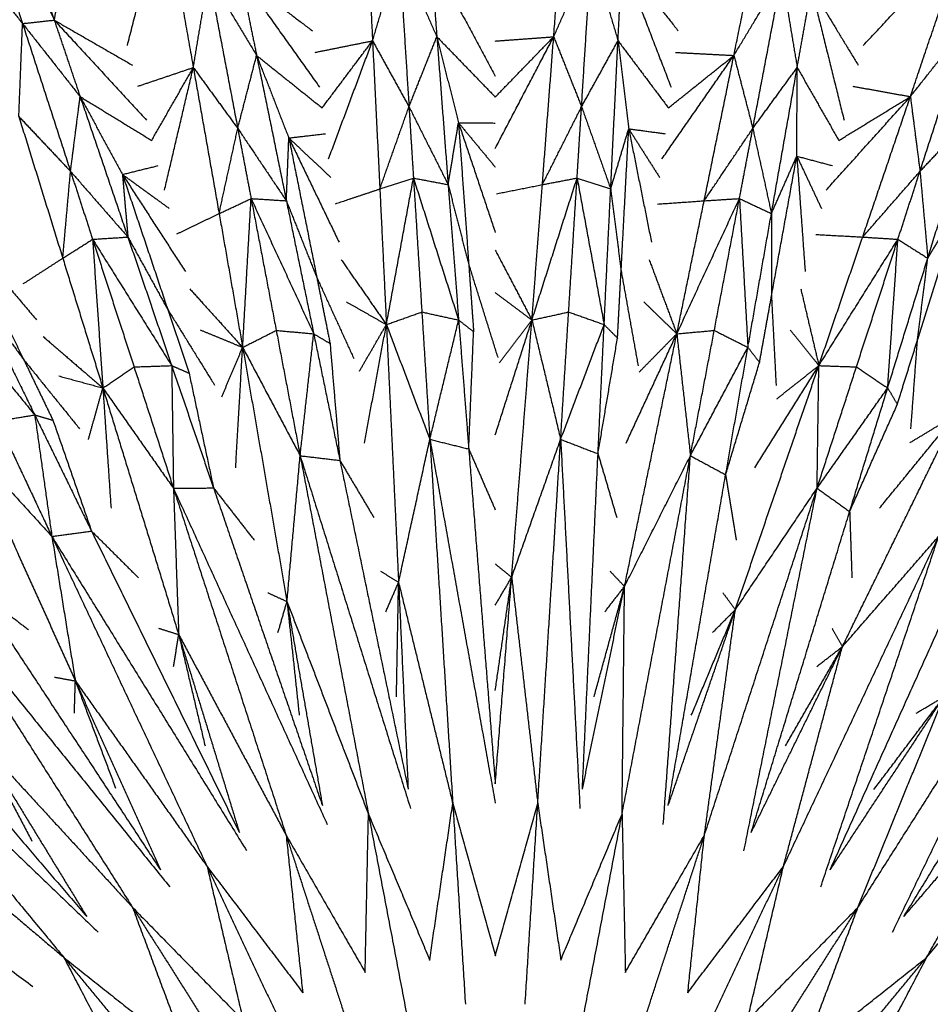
# Model space of a CAD drawing. Header units: millimetres. Extents: x 0 to 20, y 0 to 45.7.
# Tile 26 of 77: x 5.3 to 7.9, y 8 to 10.8. Entities that reach past the tile are written whole.
import ezdxf

# ---------------------------------------------------------------- set-up
doc = ezdxf.new("R2010")
doc.units = ezdxf.units.MM
doc.header["$MEASUREMENT"] = 0
doc.layers.add('Make2D$visible$lines', color=7, linetype='Continuous', true_color=0x000000)

msp = doc.modelspace()

# ---------------------------------------------------------------- linework, layer by layer
at = {"layer": 'Make2D$visible$lines'}
for points in [[(5.0702, 11.4762), (5.2322, 11.1205), (5.3943, 10.7648)], [(5.0702, 11.4762), (5.1873, 11.1157), (5.3045, 10.7551)], [(5.151, 11.4869), (5.2726, 11.1259), (5.3943, 10.7648)], [(6.81, 10.7177), (6.8278, 10.9541), (6.8457, 11.1904)], [(5.3943, 10.7648), (5.4349, 10.9742), (5.4755, 11.1836)], [(6.2727, 11.1797), (6.2846, 10.943), (6.2965, 10.7062)], [(7.3208, 10.6647), (7.3682, 10.897), (7.4155, 11.1292)], [(5.6015, 10.6929), (5.6535, 10.8951), (5.7055, 11.0972)], [(5.7055, 11.0972), (5.747, 10.8639), (5.7885, 10.6305)], [(7.6872, 10.6929), (7.8302, 10.845), (7.9731, 10.9971)], [(7.821, 10.5481), (7.8971, 10.7726), (7.9731, 10.9971)], [(5.1532, 10.9443), (5.2288, 10.8497), (5.3045, 10.7551)], [(6.2965, 10.7062), (6.3343, 10.8325), (6.3721, 10.9588)], [(6.3721, 10.9588), (6.3859, 10.7391), (6.3998, 10.5194)], [(6.3721, 10.9588), (6.4255, 10.8383), (6.4788, 10.7177)], [(6.4615, 10.9459), (6.4701, 10.8318), (6.4788, 10.7177)], [(6.4615, 10.9459), (6.5529, 10.7761), (6.6444, 10.6064)], [(6.81, 10.7177), (6.8633, 10.8383), (6.9166, 10.9588)], [(6.889, 10.5194), (6.9028, 10.7391), (6.9166, 10.9588)], [(6.9166, 10.9588), (6.9545, 10.8325), (6.9923, 10.7062)], [(6.9923, 10.7062), (6.998, 10.8205), (7.0037, 10.9348)], [(7.0037, 10.9348), (7.0732, 10.7549), (7.1426, 10.575)], [(7.0037, 10.9348), (7.0832, 10.8347), (7.1628, 10.7346)], [(5.7885, 10.6305), (5.8102, 10.7605), (5.8319, 10.8906)], [(5.8319, 10.8906), (5.8731, 10.6743), (5.9144, 10.4581)], [(5.8319, 10.8906), (5.8999, 10.7776), (5.9679, 10.6647)], [(5.9222, 10.8889), (5.9451, 10.7768), (5.9679, 10.6647)], [(5.9222, 10.8889), (6.0342, 10.732), (6.1462, 10.575)], [(5.9222, 10.8889), (6.0241, 10.8118), (6.126, 10.7346)], [(7.3208, 10.6647), (7.3889, 10.7776), (7.4569, 10.8906)], [(7.3744, 10.4581), (7.4156, 10.6743), (7.4569, 10.8906)], [(7.4569, 10.8906), (7.4786, 10.7605), (7.5002, 10.6305)], [(7.5002, 10.6305), (7.5202, 10.7431), (7.5402, 10.8558)], [(7.5402, 10.8558), (7.5866, 10.6686), (7.633, 10.4815)], [(7.5402, 10.8558), (7.6066, 10.7465), (7.673, 10.6373)], [(5.294, 10.4917), (5.2992, 10.6234), (5.3045, 10.7551)], [(5.3045, 10.7551), (5.3494, 10.76), (5.3943, 10.7648)], [(5.3045, 10.7551), (5.3725, 10.5458), (5.4405, 10.3364)], [(5.3045, 10.7551), (5.3861, 10.6516), (5.4677, 10.5481)], [(5.3943, 10.7648), (5.431, 10.6565), (5.4677, 10.5481)], [(5.3943, 10.7648), (5.525, 10.6232), (5.6558, 10.4815)], [(5.3943, 10.7648), (5.505, 10.7011), (5.6158, 10.6373)], [(7.821, 10.5481), (7.9027, 10.6516), (7.9843, 10.7551)], [(7.8483, 10.3364), (7.9163, 10.5458), (7.9843, 10.7551)], [(6.3998, 10.5194), (6.4393, 10.6186), (6.4788, 10.7177)], [(6.4788, 10.7177), (6.4948, 10.5082), (6.5108, 10.2987)], [(6.4788, 10.7177), (6.5095, 10.596), (6.5401, 10.4742)], [(6.4788, 10.7177), (6.5616, 10.6323), (6.6444, 10.547)], [(6.6444, 10.4015), (6.7272, 10.5596), (6.81, 10.7177)], [(6.6444, 10.547), (6.7272, 10.6323), (6.81, 10.7177)], [(6.6444, 10.7055), (6.7272, 10.7116), (6.81, 10.7177)], [(6.7779, 10.2987), (6.794, 10.5082), (6.81, 10.7177)], [(6.81, 10.7177), (6.8495, 10.6186), (6.889, 10.5194)], [(6.1337, 10.6734), (6.2151, 10.6898), (6.2965, 10.7062)], [(6.1536, 10.5161), (6.2251, 10.6112), (6.2965, 10.7062)], [(6.1719, 10.3717), (6.2342, 10.539), (6.2965, 10.7062)], [(6.2965, 10.7062), (6.3481, 10.6128), (6.3998, 10.5194)], [(6.2965, 10.7062), (6.3069, 10.4964), (6.3172, 10.2865)], [(6.889, 10.5194), (6.9406, 10.6128), (6.9923, 10.7062)], [(6.9715, 10.2865), (6.9819, 10.4964), (6.9923, 10.7062)], [(6.9923, 10.7062), (7.0074, 10.5816), (7.0226, 10.457)], [(6.9923, 10.7062), (7.0637, 10.6112), (7.1352, 10.5161)], [(5.9144, 10.4581), (5.9412, 10.5614), (5.9679, 10.6647)], [(5.9679, 10.6647), (6.0101, 10.4589), (6.0522, 10.253)], [(5.9679, 10.6647), (6.0136, 10.5478), (6.0593, 10.4309)], [(5.9679, 10.6647), (6.0608, 10.5904), (6.1536, 10.5161)], [(7.1169, 10.3718), (7.2189, 10.5182), (7.3208, 10.6647)], [(7.1351, 10.5161), (7.228, 10.5904), (7.3208, 10.6647)], [(7.155, 10.6734), (7.2379, 10.6691), (7.3208, 10.6647)], [(7.2365, 10.253), (7.2787, 10.4589), (7.3208, 10.6647)], [(7.3208, 10.6647), (7.3476, 10.5614), (7.3744, 10.4581)], [(5.6312, 10.5775), (5.7098, 10.604), (5.7885, 10.6305)], [(5.6706, 10.4239), (5.7296, 10.5272), (5.7885, 10.6305)], [(5.7068, 10.283), (5.7476, 10.4568), (5.7885, 10.6305)], [(5.7885, 10.6305), (5.8514, 10.5443), (5.9144, 10.4581)], [(5.7885, 10.6305), (5.8251, 10.4236), (5.8617, 10.2167)], [(7.3744, 10.4581), (7.4373, 10.5443), (7.5002, 10.6305)], [(7.4271, 10.2167), (7.4637, 10.4236), (7.5002, 10.6305)], [(7.4991, 10.3794), (7.4997, 10.505), (7.5002, 10.6305)], [(7.5002, 10.6305), (7.5592, 10.5272), (7.6182, 10.4239)], [(7.6576, 10.5775), (7.7393, 10.5628), (7.821, 10.5481)], [(5.4405, 10.3364), (5.4541, 10.4423), (5.4677, 10.5481)], [(5.4677, 10.5481), (5.5354, 10.3492), (5.603, 10.1503)], [(5.4677, 10.5481), (5.5277, 10.4379), (5.5877, 10.3276)], [(5.4677, 10.5481), (5.5692, 10.486), (5.6706, 10.4239)], [(7.582, 10.283), (7.7015, 10.4156), (7.821, 10.5481)], [(7.6182, 10.4239), (7.7196, 10.486), (7.821, 10.5481)], [(7.6858, 10.1503), (7.7534, 10.3492), (7.821, 10.5481)], [(7.821, 10.5481), (7.8346, 10.4423), (7.8483, 10.3364)], [(6.3172, 10.2865), (6.3585, 10.403), (6.3998, 10.5194)], [(6.3998, 10.5194), (6.4553, 10.4091), (6.5108, 10.2987)], [(6.3998, 10.5194), (6.4061, 10.4184), (6.4125, 10.3174)], [(6.7779, 10.2987), (6.8335, 10.4091), (6.889, 10.5194)], [(6.8763, 10.3174), (6.8826, 10.4184), (6.889, 10.5194)], [(6.889, 10.5194), (6.9303, 10.403), (6.9715, 10.2865)], [(5.294, 10.4917), (5.3673, 10.4141), (5.4405, 10.3364)], [(5.294, 10.4917), (5.3563, 10.291), (5.4185, 10.0903)], [(7.8483, 10.3364), (7.9215, 10.4141), (7.9947, 10.4917)], [(7.8703, 10.0903), (7.9325, 10.291), (7.9947, 10.4917)], [(6.5108, 10.2987), (6.5255, 10.3865), (6.5401, 10.4742)], [(6.5401, 10.4742), (6.5547, 10.2731), (6.5693, 10.0719)], [(6.5401, 10.4742), (6.5923, 10.4738), (6.6444, 10.4733)], [(6.5401, 10.4742), (6.5923, 10.4113), (6.6444, 10.3484)], [(6.5401, 10.4742), (6.5923, 10.3188), (6.6444, 10.1633)], [(5.8617, 10.2167), (5.888, 10.3374), (5.9144, 10.4581)], [(5.9144, 10.4581), (5.9833, 10.3556), (6.0522, 10.253)], [(5.9144, 10.4581), (5.9333, 10.3587), (5.9523, 10.2593)], [(6.0593, 10.4309), (6.1111, 10.437), (6.1628, 10.443)], [(6.9715, 10.2865), (6.9971, 10.3718), (7.0226, 10.457)], [(7.0011, 10.0542), (7.0119, 10.2556), (7.0226, 10.457)], [(7.0226, 10.457), (7.0743, 10.45), (7.1259, 10.443)], [(7.0226, 10.457), (7.0664, 10.388), (7.1103, 10.3191)], [(7.0226, 10.457), (7.0548, 10.2962), (7.0871, 10.1355)], [(7.2365, 10.253), (7.3055, 10.3556), (7.3744, 10.4581)], [(7.3365, 10.2593), (7.3554, 10.3587), (7.3744, 10.4581)], [(7.3744, 10.4581), (7.4007, 10.3374), (7.4271, 10.2167)], [(6.0522, 10.253), (6.0558, 10.342), (6.0593, 10.4309)], [(6.0593, 10.4309), (6.099, 10.2331), (6.1387, 10.0353)], [(6.0593, 10.4309), (6.1189, 10.375), (6.1785, 10.3191)], [(6.0593, 10.4309), (6.1305, 10.2832), (6.2017, 10.1355)], [(7.4271, 10.2167), (7.4631, 10.2981), (7.4991, 10.3794)], [(7.4273, 9.9825), (7.4632, 10.1809), (7.4991, 10.3794)], [(7.4991, 10.3794), (7.5495, 10.366), (7.5999, 10.3526)], [(7.4991, 10.3794), (7.534, 10.3055), (7.5688, 10.2316)], [(7.4991, 10.3794), (7.5109, 10.2159), (7.5228, 10.0523)], [(5.5877, 10.3276), (5.6383, 10.3401), (5.6889, 10.3526)], [(5.4185, 10.0903), (5.4295, 10.2134), (5.4405, 10.3364)], [(5.4405, 10.3364), (5.5217, 10.2433), (5.603, 10.1503)], [(5.4405, 10.3364), (5.4718, 10.2402), (5.503, 10.1439)], [(5.5877, 10.3276), (5.5953, 10.2389), (5.603, 10.1503)], [(5.5877, 10.3276), (5.6519, 10.1363), (5.716, 9.9451)], [(5.5877, 10.3276), (5.6538, 10.2796), (5.72, 10.2316)], [(5.5877, 10.3276), (5.6769, 10.19), (5.766, 10.0523)], [(7.6858, 10.1503), (7.767, 10.2433), (7.8483, 10.3364)], [(7.7857, 10.1439), (7.817, 10.2402), (7.8483, 10.3364)], [(7.8483, 10.3364), (7.8593, 10.2134), (7.8703, 10.0903)], [(6.3172, 10.2865), (6.3649, 10.302), (6.4125, 10.3174)], [(6.3358, 9.9022), (6.3741, 10.1098), (6.4125, 10.3174)], [(6.4125, 10.3174), (6.4765, 10.1163), (6.5406, 9.9151)], [(6.4125, 10.3174), (6.4244, 10.1277), (6.4363, 9.938)], [(6.4125, 10.3174), (6.4617, 10.3081), (6.5108, 10.2987)], [(6.5108, 10.2987), (6.5257, 10.1069), (6.5406, 9.9151)], [(6.5108, 10.2987), (6.5401, 10.1853), (6.5693, 10.0719)], [(6.6475, 10.2728), (6.7127, 10.2857), (6.7779, 10.2987)], [(6.7482, 9.9151), (6.8122, 10.1163), (6.8763, 10.3174)], [(6.7482, 9.9151), (6.7631, 10.1069), (6.7779, 10.2987)], [(6.7779, 10.2987), (6.8271, 10.3081), (6.8763, 10.3174)], [(6.8524, 9.938), (6.8644, 10.1277), (6.8763, 10.3174)], [(6.8763, 10.3174), (6.9146, 10.1098), (6.953, 9.9022)], [(6.8763, 10.3174), (6.9239, 10.302), (6.9715, 10.2865)], [(6.1911, 10.2445), (6.2541, 10.2655), (6.3172, 10.2865)], [(6.3172, 10.2865), (6.3265, 10.0944), (6.3358, 9.9022)], [(6.953, 9.9022), (6.9622, 10.0944), (6.9715, 10.2865)], [(6.9715, 10.2865), (6.9863, 10.1703), (7.0011, 10.0542)], [(5.8617, 10.2167), (5.907, 10.238), (5.9523, 10.2593)], [(5.9283, 9.8377), (5.9403, 10.0485), (5.9523, 10.2593)], [(5.9523, 10.2593), (6.0411, 10.0677), (6.1298, 9.8762)], [(5.9523, 10.2593), (5.9879, 10.0726), (6.0235, 9.8858)], [(5.9523, 10.2593), (6.0023, 10.2562), (6.0522, 10.253)], [(6.0522, 10.253), (6.091, 10.0646), (6.1298, 9.8762)], [(6.0522, 10.253), (6.0955, 10.1442), (6.1387, 10.0353)], [(7.1039, 10.2437), (7.1702, 10.2484), (7.2365, 10.253)], [(7.159, 9.8762), (7.2477, 10.0677), (7.3365, 10.2593)], [(7.159, 9.8762), (7.1977, 10.0646), (7.2365, 10.253)], [(7.2365, 10.253), (7.2865, 10.2562), (7.3365, 10.2593)], [(7.2652, 9.8858), (7.3008, 10.0726), (7.3365, 10.2593)], [(7.3365, 10.2593), (7.3485, 10.0485), (7.3605, 9.8377)], [(7.3365, 10.2593), (7.3818, 10.238), (7.4271, 10.2167)], [(7.8412, 9.8579), (7.9017, 10.0503), (7.9621, 10.2427)], [(7.8703, 10.0903), (7.9162, 10.1665), (7.9621, 10.2427)], [(5.7418, 10.1591), (5.8017, 10.1879), (5.8617, 10.2167)], [(5.8617, 10.2167), (5.895, 10.0272), (5.9283, 9.8377)], [(7.3605, 9.8377), (7.3938, 10.0272), (7.4271, 10.2167)], [(7.4271, 10.2167), (7.4272, 10.0996), (7.4273, 9.9825)], [(5.1328, 10.166), (5.2204, 9.9843), (5.308, 9.8026)], [(5.1328, 10.166), (5.2385, 10.0406), (5.3442, 9.9153)], [(7.553, 10.1576), (7.6194, 10.1539), (7.6858, 10.1503)], [(5.4185, 10.0903), (5.4608, 10.1171), (5.503, 10.1439)], [(5.503, 10.1439), (5.553, 10.1471), (5.603, 10.1503)], [(5.503, 10.1439), (5.6151, 9.965), (5.7272, 9.7861)], [(5.503, 10.1439), (5.5618, 9.9632), (5.6205, 9.7824)], [(5.503, 10.1439), (5.5176, 9.9333), (5.5321, 9.7227)], [(5.603, 10.1503), (5.6651, 9.9682), (5.7272, 9.7861)], [(5.603, 10.1503), (5.6595, 10.0477), (5.716, 9.9451)], [(7.5616, 9.7861), (7.6237, 9.9682), (7.6858, 10.1503)], [(7.5616, 9.7861), (7.6737, 9.965), (7.7857, 10.1439)], [(7.6682, 9.7824), (7.727, 9.9632), (7.7857, 10.1439)], [(7.6858, 10.1503), (7.7358, 10.1471), (7.7857, 10.1439)], [(7.7567, 9.7227), (7.7712, 9.9333), (7.7857, 10.1439)], [(7.7857, 10.1439), (7.828, 10.1171), (7.8703, 10.0903)], [(6.6444, 10.113), (6.6963, 10.0141), (6.7482, 9.9152)], [(5.3067, 10.0182), (5.3626, 10.0543), (5.4185, 10.0903)], [(5.4185, 10.0903), (5.4753, 9.9065), (5.5321, 9.7227)], [(6.208, 10.0856), (6.2719, 9.9939), (6.3358, 9.9023)], [(6.5693, 10.0719), (6.5762, 9.9769), (6.583, 9.882)], [(6.5693, 10.0719), (6.6104, 9.9403), (6.6516, 9.8086)], [(7.0808, 10.0856), (7.1198, 9.9809), (7.1589, 9.8763)], [(7.7567, 9.7227), (7.8135, 9.9065), (7.8703, 10.0903)], [(7.8412, 9.8579), (7.8557, 9.9741), (7.8703, 10.0903)], [(6.9909, 9.8641), (6.996, 9.9591), (7.0011, 10.0542)], [(7.0011, 10.0542), (7.0251, 9.92), (7.0492, 9.7858)], [(6.1387, 10.0353), (6.1574, 9.942), (6.1761, 9.8487)], [(6.1387, 10.0353), (6.191, 9.9209), (6.2433, 9.8064)], [(5.1701, 9.992), (5.2546, 9.8191), (5.339, 9.6463)], [(5.1701, 9.992), (5.2391, 9.8973), (5.308, 9.8026)], [(5.7785, 10.0037), (5.8534, 9.9207), (5.9282, 9.8378)], [(6.6444, 9.9928), (6.6962, 9.954), (6.7481, 9.9152)], [(7.5103, 10.0037), (7.5359, 9.8949), (7.5616, 9.7862)], [(5.0718, 9.9732), (5.2054, 9.8097), (5.339, 9.6463)], [(6.2231, 9.9663), (6.2794, 9.9343), (6.3356, 9.9023)], [(7.0657, 9.9663), (7.1123, 9.9213), (7.1588, 9.8763)], [(7.3934, 9.7952), (7.4104, 9.8888), (7.4273, 9.9825)], [(7.4273, 9.9825), (7.4338, 9.856), (7.4404, 9.7295)], [(5.716, 9.9451), (5.7463, 9.8549), (5.7765, 9.7646)], [(5.716, 9.9451), (5.7823, 9.8381), (5.8485, 9.7311)], [(6.3358, 9.9022), (6.3861, 9.9201), (6.4363, 9.938)], [(6.4363, 9.938), (6.4885, 9.9265), (6.5406, 9.9151)], [(6.4363, 9.938), (6.4477, 9.7576), (6.459, 9.5772)], [(6.7482, 9.9151), (6.8003, 9.9265), (6.8524, 9.938)], [(6.8297, 9.5772), (6.8411, 9.7576), (6.8524, 9.938)], [(6.8524, 9.938), (6.9027, 9.9201), (6.953, 9.9022)], [(6.459, 9.5772), (6.4998, 9.7462), (6.5406, 9.9151)], [(6.5406, 9.9151), (6.5618, 9.8986), (6.583, 9.882)], [(6.5406, 9.9151), (6.5549, 9.7325), (6.5692, 9.5499)], [(6.6444, 9.5899), (6.6963, 9.7524), (6.7482, 9.915)], [(6.6561, 9.7941), (6.7021, 9.8545), (6.7481, 9.915)], [(6.6909, 9.1864), (6.7196, 9.5507), (6.7482, 9.915)], [(6.7482, 9.9151), (6.789, 9.7462), (6.8297, 9.5772)], [(5.8084, 9.8872), (5.8683, 9.8625), (5.9281, 9.8378)], [(5.9283, 9.8377), (5.9759, 9.8618), (6.0235, 9.8858)], [(6.0235, 9.8858), (6.0767, 9.881), (6.1298, 9.8762)], [(6.0235, 9.8858), (6.0574, 9.7083), (6.0913, 9.5308)], [(6.0913, 9.5308), (6.1105, 9.7035), (6.1298, 9.8762)], [(6.1298, 9.8762), (6.1529, 9.8624), (6.1761, 9.8487)], [(6.1298, 9.8762), (6.1669, 9.6968), (6.204, 9.5175)], [(6.2596, 9.7707), (6.2977, 9.8364), (6.3357, 9.9021)], [(6.2736, 9.5665), (6.3047, 9.7343), (6.3358, 9.9021)], [(6.3358, 9.9022), (6.3974, 9.7397), (6.459, 9.5772)], [(6.3358, 9.9022), (6.3531, 9.5371), (6.3703, 9.172)], [(6.5692, 9.5499), (6.5761, 9.716), (6.583, 9.882)], [(6.8297, 9.5772), (6.8913, 9.7397), (6.953, 9.9022)], [(6.9356, 9.5363), (6.9443, 9.7193), (6.953, 9.9022)], [(6.953, 9.9022), (6.9719, 9.8831), (6.9909, 9.8641)], [(7.0108, 9.1604), (7.0849, 9.5183), (7.1589, 9.8761)], [(7.0152, 9.5665), (7.0871, 9.7213), (7.1589, 9.8761)], [(7.0524, 9.7677), (7.1056, 9.8219), (7.1588, 9.8761)], [(7.159, 9.8762), (7.2121, 9.881), (7.2652, 9.8858)], [(7.159, 9.8762), (7.1782, 9.7035), (7.1975, 9.5308)], [(7.1975, 9.5308), (7.2314, 9.7083), (7.2652, 9.8858)], [(7.2652, 9.8858), (7.3128, 9.8618), (7.3605, 9.8377)], [(7.4804, 9.8872), (7.5209, 9.8367), (7.5615, 9.7862)], [(5.3627, 9.8685), (5.4473, 9.7957), (5.532, 9.7228)], [(6.1761, 9.8487), (6.19, 9.6831), (6.204, 9.5175)], [(6.9356, 9.5363), (6.9633, 9.7002), (6.9909, 9.8641)], [(7.784, 9.6763), (7.8126, 9.7671), (7.8412, 9.8579)], [(7.8225, 9.6069), (7.8318, 9.7324), (7.8412, 9.8579)], [(5.8692, 9.6976), (5.8987, 9.7676), (5.9282, 9.8376)], [(5.9086, 9.4969), (5.9184, 9.6673), (5.9283, 9.8376)], [(5.9283, 9.8377), (6.0098, 9.6843), (6.0913, 9.5308)], [(5.9283, 9.8377), (5.9912, 9.4777), (6.054, 9.1177)], [(7.1975, 9.5308), (7.279, 9.6843), (7.3605, 9.8377)], [(7.2974, 9.4769), (7.3289, 9.6573), (7.3605, 9.8377)], [(7.3605, 9.8377), (7.3769, 9.8164), (7.3934, 9.7952)], [(5.308, 9.8026), (5.3493, 9.7169), (5.3907, 9.6312)], [(5.308, 9.8026), (5.3871, 9.7047), (5.4663, 9.6069)], [(7.2974, 9.4769), (7.3454, 9.636), (7.3934, 9.7952)], [(5.5321, 9.7227), (5.5763, 9.7525), (5.6205, 9.7824)], [(5.6205, 9.7824), (5.6738, 9.7842), (5.7272, 9.7861)], [(5.6205, 9.7824), (5.6764, 9.6105), (5.7322, 9.4386)], [(5.7272, 9.7861), (5.7519, 9.7754), (5.7765, 9.7646)], [(5.7272, 9.7861), (5.7297, 9.6123), (5.7322, 9.4386)], [(5.7272, 9.7861), (5.7864, 9.6128), (5.8457, 9.4395)], [(5.7765, 9.7646), (5.8111, 9.6021), (5.8457, 9.4395)], [(7.3249, 9.0945), (7.4432, 9.4403), (7.5616, 9.7861)], [(7.3802, 9.4969), (7.4708, 9.6415), (7.5615, 9.786)], [(7.4423, 9.6918), (7.5019, 9.7389), (7.5615, 9.786)], [(7.5565, 9.4386), (7.5591, 9.6123), (7.5616, 9.7861)], [(7.5565, 9.4386), (7.6124, 9.6105), (7.6682, 9.7824)], [(7.5616, 9.7861), (7.6149, 9.7842), (7.6682, 9.7824)], [(7.6682, 9.7824), (7.7125, 9.7525), (7.7567, 9.7227)], [(5.4069, 9.7568), (5.4694, 9.7398), (5.5319, 9.7228)], [(5.491, 9.5763), (5.5115, 9.6494), (5.532, 9.7225)], [(5.5321, 9.7227), (5.6321, 9.5806), (5.7322, 9.4386)], [(5.5321, 9.7227), (5.6396, 9.3734), (5.7471, 9.0241)], [(5.5321, 9.7226), (5.5437, 9.5524), (5.5552, 9.3821)], [(7.5565, 9.4386), (7.6566, 9.5806), (7.7567, 9.7227)], [(7.6489, 9.3726), (7.7028, 9.5477), (7.7567, 9.7227)], [(7.7567, 9.7227), (7.7704, 9.6995), (7.784, 9.6763)], [(7.6489, 9.3726), (7.7164, 9.5245), (7.784, 9.6763)], [(5.2337, 9.6292), (5.2863, 9.6377), (5.339, 9.6463)], [(5.2337, 9.6292), (5.3106, 9.4657), (5.3876, 9.3021)], [(5.339, 9.6463), (5.3648, 9.6387), (5.3907, 9.6312)], [(5.339, 9.6463), (5.3633, 9.4742), (5.3876, 9.3021)], [(5.339, 9.6463), (5.4195, 9.4818), (5.5, 9.3173)], [(5.3907, 9.6312), (5.4453, 9.4742), (5.5, 9.3173)], [(7.6282, 8.9898), (7.789, 9.318), (7.9497, 9.6462)], [(7.7335, 9.3821), (7.8416, 9.5142), (7.9497, 9.6462)], [(7.8196, 9.5677), (7.8846, 9.6069), (7.9496, 9.6462)], [(6.3703, 9.172), (6.4147, 9.3746), (6.459, 9.5772)], [(6.459, 9.5772), (6.5517, 9.0618), (6.6444, 8.5464)], [(6.459, 9.5772), (6.4915, 9.0615), (6.5239, 8.5458)], [(6.459, 9.5772), (6.5141, 9.5636), (6.5692, 9.5499)], [(6.6909, 9.1864), (6.7603, 9.3818), (6.8297, 9.5772)], [(6.7648, 8.5458), (6.7973, 9.0615), (6.8297, 9.5772)], [(6.8297, 9.5772), (6.8571, 9.0543), (6.8844, 8.5313)], [(6.8297, 9.5772), (6.8826, 9.5568), (6.9356, 9.5363)], [(5.1534, 9.5589), (5.2705, 9.4305), (5.3876, 9.3021)], [(5.1534, 9.5589), (5.3038, 9.2258), (5.4542, 8.8927)], [(6.5692, 9.5499), (6.6068, 9.0757), (6.6444, 8.6015)], [(6.5692, 9.5499), (6.6068, 9.4637), (6.6444, 9.3775)], [(6.054, 9.1177), (6.0727, 9.3242), (6.0913, 9.5308)], [(6.0913, 9.5308), (6.2478, 9.0311), (6.4043, 8.5313)], [(6.0913, 9.5308), (6.1881, 9.0232), (6.2849, 8.5156)], [(6.0913, 9.5308), (6.1476, 9.5241), (6.204, 9.5175)], [(6.204, 9.5175), (6.3007, 9.0517), (6.3975, 8.586)], [(6.204, 9.5175), (6.2521, 9.4366), (6.3002, 9.3558)], [(6.8913, 8.586), (6.9135, 9.0611), (6.9356, 9.5363)], [(6.9356, 9.5363), (6.9621, 9.4461), (6.9886, 9.3558)], [(7.0038, 8.5156), (7.1007, 9.0232), (7.1975, 9.5308)], [(7.0108, 9.1604), (7.1041, 9.3456), (7.1975, 9.5308)], [(7.1207, 8.4863), (7.1591, 9.0085), (7.1975, 9.5308)], [(7.1975, 9.5308), (7.2474, 9.5038), (7.2974, 9.4769)], [(7.1344, 8.5396), (7.2159, 9.0083), (7.2974, 9.4769)], [(7.2974, 9.4769), (7.3124, 9.3841), (7.3273, 9.2912)], [(5.7322, 9.4386), (5.789, 9.439), (5.8457, 9.4395)], [(5.7322, 9.4386), (5.9502, 8.9624), (6.1681, 8.4863)], [(5.7322, 9.4386), (5.8919, 8.9471), (6.0516, 8.4557)], [(5.7322, 9.4386), (5.7397, 9.2313), (5.7471, 9.0241)], [(5.8457, 9.4395), (6.0001, 8.9896), (6.1544, 8.5397)], [(5.8457, 9.4395), (5.9036, 9.3653), (5.9614, 9.2912)], [(7.2372, 8.4557), (7.3968, 8.9471), (7.5565, 9.4386)], [(7.3249, 9.0945), (7.4407, 9.2665), (7.5565, 9.4386)], [(7.3494, 8.4119), (7.453, 8.9253), (7.5565, 9.4386)], [(7.5565, 9.4386), (7.6027, 9.4056), (7.6489, 9.3726)], [(7.3697, 8.4632), (7.5093, 8.9179), (7.6489, 9.3726)], [(7.6489, 9.3726), (7.6521, 9.2786), (7.6553, 9.1846)], [(5.3876, 9.3021), (5.4438, 9.3097), (5.5, 9.3173)], [(5.5, 9.3173), (5.7096, 8.8902), (5.9191, 8.4632)], [(5.5, 9.3173), (5.5667, 9.2509), (5.6334, 9.1846)], [(5.3876, 9.3021), (5.6635, 8.857), (5.9394, 8.412)], [(5.3876, 9.3021), (5.6076, 8.8346), (5.8276, 8.367)], [(5.3876, 9.3021), (5.4209, 9.0974), (5.4542, 8.8927)], [(7.4611, 8.367), (7.6812, 8.8346), (7.9012, 9.3021)], [(7.567, 8.3095), (7.7341, 8.8058), (7.9012, 9.3021)], [(7.6282, 8.9898), (7.7647, 9.146), (7.9012, 9.3021)], [(6.6444, 9.2243), (6.6677, 9.2053), (6.6909, 9.1864)], [(7.5936, 8.3578), (7.7891, 8.7915), (7.9845, 9.2251)], [(6.3194, 9.2038), (6.3449, 9.1879), (6.3703, 9.172)], [(6.6444, 8.6015), (6.6677, 8.8939), (6.6909, 9.1864)], [(6.6444, 8.8658), (6.6677, 9.0261), (6.6909, 9.1864)], [(6.6444, 9.1077), (6.6677, 9.147), (6.6909, 9.1864)], [(6.6909, 9.1864), (6.7279, 8.8661), (6.7648, 8.5458)], [(6.9694, 9.2039), (6.9901, 9.1821), (7.0108, 9.1604)], [(5.1724, 9.1527), (5.4338, 8.7552), (5.6952, 8.3578)], [(5.1724, 9.1527), (5.2469, 9.0952), (5.3214, 9.0378)], [(6.334, 9.0882), (6.3522, 9.1301), (6.3703, 9.172)], [(6.3643, 8.8481), (6.3673, 9.0101), (6.3703, 9.172)], [(6.3703, 9.172), (6.3839, 8.879), (6.3974, 8.586)], [(6.3703, 9.172), (6.4471, 8.8589), (6.5239, 8.5458)], [(6.8913, 8.586), (6.9511, 8.8732), (7.0108, 9.1604)], [(6.9244, 8.8481), (6.9676, 9.0043), (7.0108, 9.1604)], [(6.9548, 9.0882), (6.9828, 9.1243), (7.0108, 9.1604)], [(7.0038, 8.5156), (7.0073, 8.838), (7.0108, 9.1604)], [(5.0627, 9.1235), (5.3922, 8.7165), (5.7217, 8.3095)], [(5.0627, 9.1235), (5.3396, 8.6872), (5.6165, 8.2509)], [(5.9995, 9.1428), (6.0268, 9.1302), (6.054, 9.1177)], [(7.2892, 9.1428), (7.3071, 9.1187), (7.3249, 9.0945)], [(7.6722, 8.2509), (7.9491, 8.6872), (8.226, 9.1235)], [(7.7701, 8.1807), (7.9981, 8.6521), (8.226, 9.1235)], [(6.0285, 9.0299), (6.0413, 9.0738), (6.054, 9.1177)], [(6.054, 9.1177), (6.1042, 8.8287), (6.1544, 8.5396)], [(6.054, 9.1177), (6.1695, 8.8166), (6.2849, 8.5156)], [(6.054, 9.1177), (6.0714, 8.9566), (6.0887, 8.7956)], [(7.1344, 8.5396), (7.2296, 8.8171), (7.3249, 9.0945)], [(7.2001, 8.7956), (7.2625, 8.945), (7.3249, 9.0945)], [(7.2372, 8.4557), (7.281, 8.7751), (7.3249, 9.0945)], [(7.2603, 9.0299), (7.2926, 9.0622), (7.3249, 9.0945)], [(5.6898, 9.0422), (5.7184, 9.0331), (5.7471, 9.0241)], [(7.5989, 9.0422), (7.6136, 9.016), (7.6282, 8.9898)], [(5.7327, 8.9338), (5.7399, 8.9789), (5.7471, 9.0241)], [(5.7471, 9.0241), (5.8331, 8.7436), (5.9191, 8.4631)], [(5.7471, 9.0241), (5.8993, 8.7399), (6.0516, 8.4557)], [(5.7471, 9.0241), (5.7844, 8.8665), (5.8218, 8.7088)], [(7.8025, 8.2252), (8.0508, 8.631), (8.2991, 9.0367)], [(7.3697, 8.4632), (7.499, 8.7265), (7.6282, 8.9898)], [(7.4611, 8.367), (7.5447, 8.6784), (7.6282, 8.9898)], [(7.467, 8.7089), (7.5476, 8.8493), (7.6282, 8.9898)], [(7.556, 8.9338), (7.5921, 8.9618), (7.6282, 8.9898)], [(4.868, 8.9483), (5.1772, 8.5868), (5.4863, 8.2252)], [(4.7628, 8.9057), (5.1408, 8.5432), (5.5187, 8.1807)], [(4.7628, 8.9057), (5.0922, 8.5075), (5.4216, 8.1093)], [(5.3952, 8.9036), (5.4247, 8.8981), (5.4542, 8.8927)], [(7.8671, 8.1093), (8.1965, 8.5075), (8.5259, 8.9057)], [(5.4513, 8.8014), (5.4528, 8.8471), (5.4542, 8.8927)], [(5.4542, 8.8927), (5.5747, 8.6253), (5.6952, 8.3578)], [(5.4542, 8.8927), (5.6409, 8.6299), (5.8276, 8.367)], [(5.4542, 8.8927), (5.5111, 8.7411), (5.5679, 8.5894)], [(7.5936, 8.3578), (7.7548, 8.6029), (7.9161, 8.8479)], [(7.6722, 8.2509), (7.7942, 8.5494), (7.9161, 8.8479)], [(7.7176, 8.585), (7.8168, 8.7165), (7.9161, 8.8479)], [(7.8374, 8.8014), (7.8768, 8.8246), (7.9161, 8.8479)], [(5.1802, 8.7257), (5.3333, 8.4755), (5.4863, 8.2252)], [(5.1802, 8.7257), (5.3983, 8.4883), (5.6165, 8.2509)], [(5.1802, 8.7257), (5.2556, 8.5824), (5.331, 8.439)], [(4.4926, 8.6519), (4.913, 8.3396), (5.3334, 8.0274)], [(7.8025, 8.2252), (7.9932, 8.4481), (8.1839, 8.671)], [(7.8671, 8.1093), (8.0255, 8.3902), (8.1839, 8.671)], [(6.4584, 8.1018), (6.4912, 8.3238), (6.5239, 8.5458)], [(6.5239, 8.5458), (6.5843, 8.3296), (6.6446, 8.1135)], [(6.5239, 8.5458), (6.5418, 8.2612), (6.5597, 7.9767)], [(6.6442, 8.1135), (6.7045, 8.3297), (6.7648, 8.5458)], [(6.729, 7.9767), (6.7469, 8.2612), (6.7648, 8.5458)], [(6.7648, 8.5458), (6.7976, 8.3238), (6.8304, 8.1018)], [(4.9292, 8.5257), (5.1754, 8.3175), (5.4216, 8.1093)], [(6.2756, 8.0669), (6.2802, 8.2912), (6.2849, 8.5156)], [(6.2849, 8.5156), (6.3719, 8.3087), (6.4588, 8.1019)], [(6.2849, 8.5156), (6.3383, 8.2355), (6.3918, 7.9555)], [(6.8299, 8.1019), (6.9169, 8.3087), (7.0038, 8.5156)], [(6.897, 7.9555), (6.9504, 8.2355), (7.0038, 8.5156)], [(7.0038, 8.5156), (7.0085, 8.2912), (7.0132, 8.0669)], [(6.0516, 8.4557), (6.1638, 8.2613), (6.276, 8.067)], [(6.0516, 8.4557), (6.0751, 8.2325), (6.0985, 8.0093)], [(6.0516, 8.4557), (6.1397, 8.1845), (6.2278, 7.9134)], [(7.0128, 8.067), (7.125, 8.2613), (7.2372, 8.4557)], [(7.061, 7.9134), (7.1491, 8.1845), (7.2372, 8.4557)], [(7.1902, 8.0094), (7.2137, 8.2325), (7.2372, 8.4557)], [(5.8276, 8.367), (5.9633, 8.1882), (6.0989, 8.0095)], [(5.8276, 8.367), (5.8789, 8.1485), (5.9301, 7.9301)], [(5.8276, 8.367), (5.949, 8.109), (6.0704, 7.851)], [(7.1898, 8.0095), (7.3255, 8.1883), (7.4611, 8.367)], [(7.2184, 7.851), (7.3397, 8.109), (7.4611, 8.367)], [(7.3586, 7.9301), (7.4099, 8.1485), (7.4611, 8.367)], [(5.6165, 8.2509), (5.7735, 8.0906), (5.9305, 7.9303)], [(5.6165, 8.2509), (5.6947, 8.0406), (5.773, 7.8303)], [(5.6165, 8.2509), (5.7693, 8.0102), (5.9221, 7.7695)], [(7.3583, 7.9303), (7.5153, 8.0906), (7.6722, 8.2509)], [(7.3667, 7.7695), (7.5195, 8.0102), (7.6722, 8.2509)], [(7.5158, 7.8303), (7.594, 8.0406), (7.6722, 8.2509)], [(5.4216, 8.1093), (5.5975, 7.9699), (5.7733, 7.8306)], [(5.4216, 8.1093), (5.5256, 7.9105), (5.6296, 7.7116)], [(5.4216, 8.1093), (5.6034, 7.8897), (5.7851, 7.67)], [(7.5037, 7.67), (7.6854, 7.8897), (7.8671, 8.1093)], [(7.5154, 7.8306), (7.6913, 7.97), (7.8671, 8.1093)], [(7.6592, 7.7116), (7.7632, 7.9105), (7.8671, 8.1093)]]:
    msp.add_open_spline(points, degree=2, dxfattribs=at)

doc.saveas('drawing.dxf')
